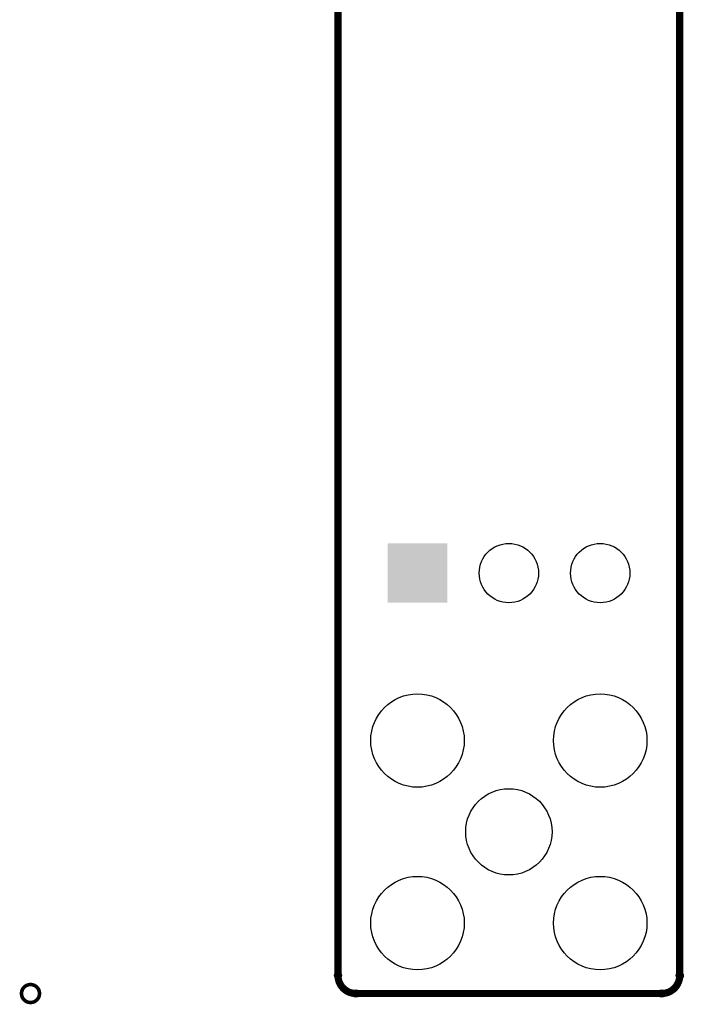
# Model space of a CAD drawing. Extents: x 97 to 162, y 100 to 201.
# Tile 1 of 23: x 100 to 118, y 100 to 127. Entities that reach past the tile are written whole.
import ezdxf

# ---------------------------------------------------------------- set-up
doc = ezdxf.new("R2010")
doc.units = 0
doc.layers.get('0').update_dxf_attribs({"linetype": 'CONTINUOUS'})
doc.layers.add('S-MASK_GBR', color=1, linetype='CONTINUOUS')
doc.layers.add('S-SILK_GBR', color=4, linetype='CONTINUOUS')

# ---------------------------------------------------------------- blocks, each defined once
blk = doc.blocks.new('SQUARE_15')
blk.add_solid([(0.824992, 0.824992), (0.824992, -0.824992), (-0.824992, 0.824992), (-0.824992, -0.824992)])
blk = doc.blocks.new('ROUND_16')
blk.add_circle((0, 0), 0.825)
blk = doc.blocks.new('ROUND_23')
blk.add_circle((0, 0), 1.2)
blk = doc.blocks.new('ROUND_24')
blk.add_circle((0, 0), 1.3)
blk = doc.blocks.new('ROUND_11')
blk.add_circle((0, 0), 0.0999)

msp = doc.modelspace()

# ---------------------------------------------------------------- linework, layer by layer
at = {"layer": 'S-MASK_GBR', "const_width": 0.199898}
for points in [[(108.549948, 100.499926), (108.549948, 128.737614)], [(118.050056, 128.737614), (118.050056, 100.499926)], [(117.54993, 100.000054), (109.050074, 100.000054)]]:
    msp.add_lwpolyline(points, dxfattribs=at)
for points in [[(108.549948, 100.499926, 0.4142136), (109.050074, 100.000054)], [(117.54993, 100.000054, 0.4142124), (118.050056, 100.499926)]]:
    msp.add_lwpolyline(points, format="xyb", dxfattribs=at)
at = {"layer": 'S-MASK_GBR', "const_width": 0.100076}
msp.add_lwpolyline([(99.750118, 100.000054, 1), (100.24999, 100.000054, 1)], format="xyb", close=True, dxfattribs=at)
at = {"layer": 'S-SILK_GBR', "const_width": 0.199898}
for points in [[(108.549948, 100.499926), (108.549948, 128.737614)], [(118.050056, 128.737614), (118.050056, 100.499926)], [(117.54993, 100.000054), (109.050074, 100.000054)]]:
    msp.add_lwpolyline(points, dxfattribs=at)
for points in [[(108.549948, 100.499926, 0.4142136), (109.050074, 100.000054)], [(117.54993, 100.000054, 0.4142124), (118.050056, 100.499926)]]:
    msp.add_lwpolyline(points, format="xyb", dxfattribs=at)
at = {"layer": 'S-SILK_GBR', "const_width": 0.100076}
msp.add_lwpolyline([(99.750118, 100.000054, 1), (100.24999, 100.000054, 1)], format="xyb", close=True, dxfattribs=at)

# ---------------------------------------------------------------- block references
at = {"layer": 'S-MASK_GBR'}
for name, p in [('SQUARE_15', (110.760002, 111.700056)), ('ROUND_16', (113.300002, 111.700056)), ('ROUND_16', (115.840002, 111.700056)), ('ROUND_24', (110.760002, 107.039918)), ('ROUND_24', (115.840002, 107.039918)), ('ROUND_23', (113.300002, 104.499918)), ('ROUND_24', (110.760002, 101.959918)), ('ROUND_24', (115.840002, 101.959918)), ('ROUND_11', (108.549948, 100.499926)), ('ROUND_11', (108.549948, 100.499926)), ('ROUND_11', (118.050056, 100.499926)), ('ROUND_11', (118.050056, 100.499926)), ('ROUND_11', (109.050074, 100.000054)), ('ROUND_11', (109.050074, 100.000054)), ('ROUND_11', (117.54993, 100.000054)), ('ROUND_11', (117.54993, 100.000054))]:
    msp.add_blockref(name, p, dxfattribs=at)
at = {"layer": 'S-SILK_GBR'}
for p in [(108.549948, 100.499926), (108.549948, 100.499926), (118.050056, 100.499926), (118.050056, 100.499926), (109.050074, 100.000054), (109.050074, 100.000054), (117.54993, 100.000054), (117.54993, 100.000054)]:
    msp.add_blockref('ROUND_11', p, dxfattribs=at)

doc.saveas('drawing.dxf')
